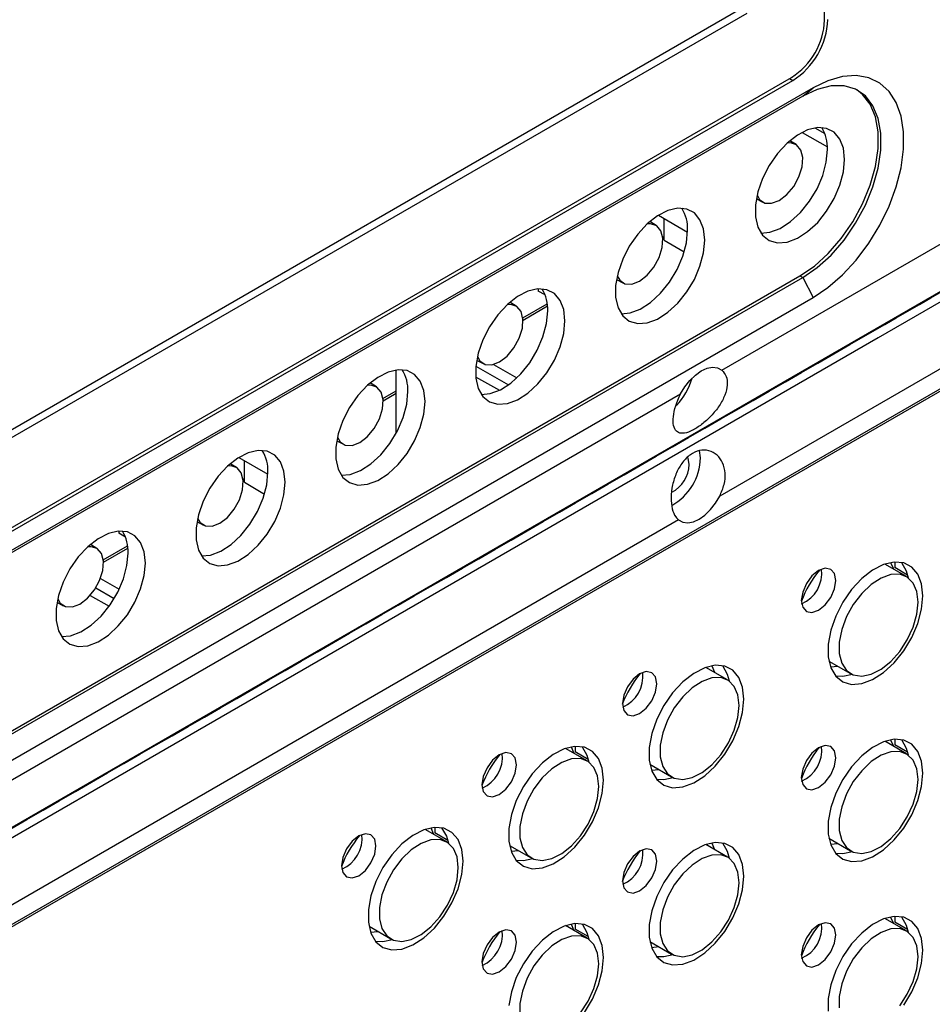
# Model space of a CAD drawing. Header units: millimetres. Extents: x 7143 to 9546, y -1575 to -869.
# Tile 80 of 94: x 8966 to 9060, y -1238 to -1137. Entities that reach past the tile are written whole.
import ezdxf

# ---------------------------------------------------------------- set-up
doc = ezdxf.new("R2010")
doc.units = ezdxf.units.MM
doc.header["$LTSCALE"] = 3

msp = doc.modelspace()

# ---------------------------------------------------------------- linework, layer by layer
at = {"linetype": 'Continuous', "lineweight": 30}
for p, q in [((9048.79, -1137.28), (9048.79, -1025.82)), ((9038.23, -1173.24), (9170.47, -1096.9)), ((9170.25, -1109.85), (9038.02, -1186.18)), ((9167.63, -1113.4), (8904.18, -1265.49)), ((9165.3, -1114.98), (8904.38, -1265.61)), ((9040.8, -1136.58), (8924.83, -1203.53)), ((9040.09, -1136.18), (8925.54, -1202.31)), ((8920.24, -1215.41), (9045.39, -1143.16)), ((9047.6, -1144.24), (8918.28, -1218.89)), ((8920.36, -1215.73), (9045.52, -1143.48)), ((9045.18, -1143.28), (9045.52, -1143.48)), ((9046.54, -1145.08), (9047.6, -1144.24)), ((9046.54, -1145.08), (8917.22, -1219.74)), ((9046.48, -1148.81), (9049.08, -1150.31)), ((9047.8, -1148.35), (9048.82, -1148.93)), ((9045.86, -1150.07), (9045.21, -1149.68)), ((9041.78, -1155.61), (9042.45, -1155.98)), ((9031.73, -1157.32), (9034.71, -1159.05)), ((9031.49, -1158.37), (9030.84, -1157.97)), ((9032.3, -1159.87), (9032.3, -1157.65)), ((9032.16, -1159.57), (9032.3, -1159.48)), ((9032.18, -1159.8), (9032.3, -1159.73)), ((9032.3, -1159.87), (9034.36, -1161.1)), ((8916.94, -1238.21), (9046.26, -1163.56)), ((8917.22, -1238.37), (9046.54, -1163.72)), ((9027.41, -1163.91), (9028.08, -1164.27)), ((9046.26, -1163.56), (9046.54, -1163.72)), ((9046.54, -1163.72), (9047.6, -1165.79)), ((9019.37, -1164.9), (9019.37, -1165.11)), ((9020.08, -1165.51), (9019.37, -1165.11)), ((8918.28, -1240.45), (9047.6, -1165.79)), ((9017.12, -1166.66), (9016.47, -1166.27)), ((9017.79, -1167.86), (9020.3, -1166.41)), ((9017.81, -1168.1), (9020.32, -1166.64)), ((9013.04, -1172.2), (9013.71, -1172.57)), ((9004.78, -1179.71), (9004.78, -1173.22)), ((9012.96, -1172.82), (9016.31, -1174.76)), ((9014.78, -1172.65), (9017.17, -1174.03)), ((9002.76, -1174.96), (9002.1, -1174.56)), ((9012.94, -1173.93), (9015.38, -1175.31)), ((9003.42, -1176.16), (9004.78, -1175.37)), ((9003.44, -1176.39), (9004.78, -1175.61)), ((8901.77, -1252.02), (9034, -1175.69)), ((8998.68, -1180.5), (8999.35, -1180.86)), ((9036.05, -1182.26), (9035.95, -1181.49)), ((8988.62, -1182.21), (8991.61, -1183.93)), ((8989.19, -1184.75), (8989.19, -1182.54)), ((8988.39, -1183.25), (8987.73, -1182.86)), ((8989.05, -1184.45), (8989.19, -1184.37)), ((8989.07, -1184.68), (8989.19, -1184.61)), ((8989.19, -1184.75), (8991.26, -1185.99)), ((9033.79, -1188.63), (8901.55, -1264.96)), ((8976.27, -1189.79), (8976.27, -1189.99)), ((8984.31, -1188.79), (8984.98, -1189.16)), ((8976.97, -1190.4), (8976.27, -1189.99)), ((8974.02, -1191.55), (8973.37, -1191.15)), ((8974.68, -1192.74), (8977.19, -1191.3)), ((8974.7, -1192.98), (8977.22, -1191.53)), ((9057.21, -1194.46), (9054.97, -1193.17)), ((9055.99, -1192.96), (9055.99, -1193.53)), ((9057.32, -1194.3), (9055.99, -1193.53)), ((8974.39, -1194.65), (8976.32, -1195.76)), ((8973.92, -1195.6), (8975.82, -1196.7)), ((8973.34, -1196.39), (8975.3, -1197.5)), ((8969.94, -1197.09), (8970.61, -1197.45)), ((9038.82, -1205.07), (9036.59, -1203.78)), ((9049.22, -1203.13), (9051.46, -1204.42)), ((9049.39, -1203.74), (9050.14, -1203.66)), ((9023.18, -1211.9), (9023.18, -1212.47)), ((9057.21, -1212.66), (9054.97, -1211.38)), ((9055.99, -1211.16), (9055.99, -1211.74)), ((9057.32, -1212.51), (9055.99, -1211.74)), ((9024.4, -1213.4), (9022.16, -1212.11)), ((9024.51, -1213.24), (9023.18, -1212.47)), ((9030.84, -1213.74), (9033.07, -1215.03)), ((9031, -1214.35), (9031.76, -1214.27)), ((9009.97, -1221.72), (9007.74, -1220.44)), ((9008.75, -1220.22), (9008.75, -1220.8)), ((9010.08, -1221.57), (9008.75, -1220.8)), ((9016.41, -1222.07), (9018.65, -1223.36)), ((9038.82, -1223.28), (9036.59, -1221.99)), ((9049.22, -1221.34), (9051.46, -1222.62)), ((9049.39, -1221.94), (9050.14, -1221.87)), ((9016.58, -1222.68), (9017.33, -1222.6)), ((9023.18, -1230.11), (9023.18, -1230.68)), ((9057.21, -1230.87), (9054.97, -1229.58)), ((9055.99, -1229.37), (9055.99, -1229.95)), ((9057.32, -1230.72), (9055.99, -1229.95)), ((9001.99, -1230.39), (9004.22, -1231.68)), ((9002.15, -1231), (9002.91, -1230.93)), ((9024.4, -1231.61), (9022.16, -1230.32)), ((9024.51, -1231.45), (9023.18, -1230.68)), ((9030.84, -1231.95), (9033.07, -1233.24)), ((9031, -1232.56), (9031.76, -1232.48))]:
    msp.add_line(p, q, dxfattribs=at)
at = {"linetype": 'Continuous', "lineweight": 30, "flags": 128}
for points in [[(8895.89, -1260.25), (8895.89, -1260.25), (8897.3, -1259.44), (8902.96, -1256.17), (8925.59, -1243.11), (9016.1, -1190.87), (9174.67, -1099.32), (9174.67, -1099.32)], [(9174.49, -1100.53), (9174.49, -1100.53), (9173.08, -1101.35), (9167.42, -1104.61), (9144.8, -1117.68), (9054.29, -1169.93), (8895.6, -1261.54), (8895.6, -1261.54)], [(9047.6, -1165.79), (9049.14, -1164.76), (9050.63, -1163.46), (9052.04, -1161.93), (9053.33, -1160.21), (9054.47, -1158.35), (9055.41, -1156.4), (9056.15, -1154.41), (9056.65, -1152.44), (9056.9, -1150.53), (9056.9, -1148.75), (9056.65, -1147.15), (9056.15, -1145.75), (9055.41, -1144.61), (9054.47, -1143.75), (9053.33, -1143.2), (9052.04, -1142.97), (9050.63, -1143.07), (9049.14, -1143.5), (9047.6, -1144.24)], [(9046.54, -1163.72), (9048.02, -1162.71), (9049.45, -1161.41), (9050.79, -1159.87), (9051.98, -1158.15), (9052.98, -1156.3), (9053.76, -1154.39), (9054.3, -1152.47), (9054.57, -1150.62), (9054.57, -1148.9), (9054.3, -1147.37), (9053.76, -1146.08), (9052.98, -1145.07), (9051.98, -1144.38), (9050.79, -1144.03), (9049.45, -1144.03), (9048.02, -1144.39), (9046.54, -1145.08)], [(9046.26, -1163.56), (9047.74, -1162.54), (9049.17, -1161.25), (9050.5, -1159.71), (9051.69, -1157.99), (9052.7, -1156.14), (9053.48, -1154.22), (9054.02, -1152.31), (9054.29, -1150.46), (9054.29, -1148.74), (9054.02, -1147.21), (9053.48, -1145.92), (9052.7, -1144.91), (9052.1, -1144.44)], [(9050.85, -1151.59), (9050.73, -1150.43), (9050.36, -1149.49), (9049.78, -1148.79), (9049, -1148.4), (9048.08, -1148.31), (9047.05, -1148.55), (9045.99, -1149.09), (9044.94, -1149.92), (9043.96, -1150.97), (9043.1, -1152.2), (9042.42, -1153.54), (9041.94, -1154.92), (9041.69, -1156.26), (9041.69, -1157.49), (9041.94, -1158.55), (9042.42, -1159.37), (9043.1, -1159.92), (9043.96, -1160.16), (9044.94, -1160.08), (9045.99, -1159.69), (9047.05, -1159.01), (9048.08, -1158.06), (9049, -1156.91), (9049.78, -1155.62), (9050.36, -1154.25), (9050.73, -1152.88), (9050.85, -1151.59)], [(9044.13, -1155.8), (9044.92, -1155.2), (9045.62, -1154.36), (9046.15, -1153.37), (9046.47, -1152.35), (9046.54, -1151.4), (9046.34, -1150.62), (9045.91, -1150.1), (9045.28, -1149.9), (9044.93, -1149.93)], [(9042.24, -1159.15), (9043.17, -1159.06), (9044.22, -1158.67), (9045.29, -1157.98), (9046.31, -1157.04), (9047.23, -1155.89), (9048.01, -1154.6), (9048.6, -1153.23), (9048.96, -1151.86), (9049.08, -1150.57)], [(9041.86, -1155.24), (9042.12, -1155.7), (9042.65, -1156.07), (9043.35, -1156.1), (9044.13, -1155.8)], [(9036.48, -1159.88), (9036.36, -1158.73), (9035.99, -1157.78), (9035.41, -1157.09), (9034.63, -1156.69), (9033.71, -1156.61), (9032.69, -1156.85), (9031.62, -1157.39), (9030.57, -1158.21), (9029.59, -1159.26), (9028.73, -1160.49), (9028.05, -1161.83), (9027.57, -1163.21), (9027.32, -1164.55), (9027.32, -1165.79), (9027.57, -1166.84), (9028.05, -1167.67), (9028.73, -1168.21), (9029.59, -1168.46), (9030.57, -1168.38), (9031.62, -1167.99), (9032.69, -1167.3), (9033.71, -1166.36), (9034.63, -1165.21), (9035.41, -1163.91), (9035.99, -1162.54), (9036.36, -1161.18), (9036.48, -1159.88)], [(9029.77, -1164.09), (9030.55, -1163.49), (9031.25, -1162.65), (9031.79, -1161.67), (9032.1, -1160.64), (9032.17, -1159.69), (9031.97, -1158.91), (9031.54, -1158.4), (9030.91, -1158.2), (9030.56, -1158.22)], [(9027.88, -1167.44), (9028.8, -1167.36), (9029.85, -1166.97), (9030.92, -1166.28), (9031.94, -1165.34), (9032.86, -1164.19), (9033.64, -1162.89), (9034.23, -1161.52), (9034.59, -1160.16), (9034.72, -1158.86)], [(9027.49, -1163.54), (9027.75, -1164), (9028.28, -1164.36), (9028.98, -1164.4), (9029.77, -1164.09)], [(9022.12, -1168.17), (9021.99, -1167.02), (9021.63, -1166.08), (9021.04, -1165.38), (9020.26, -1164.99), (9019.34, -1164.9), (9018.32, -1165.14), (9017.25, -1165.68), (9016.2, -1166.5), (9015.22, -1167.56), (9014.36, -1168.79), (9013.68, -1170.13), (9013.2, -1171.51), (9012.95, -1172.85), (9012.95, -1174.08), (9013.2, -1175.14), (9013.68, -1175.96), (9014.36, -1176.51), (9015.22, -1176.75), (9016.2, -1176.67), (9017.25, -1176.28), (9018.32, -1175.59), (9019.34, -1174.65), (9020.26, -1173.5), (9021.04, -1172.21), (9021.63, -1170.84), (9021.99, -1169.47), (9022.12, -1168.17)], [(9015.4, -1172.39), (9016.18, -1171.79), (9016.88, -1170.95), (9017.42, -1169.96), (9017.74, -1168.94), (9017.8, -1167.99), (9017.61, -1167.21), (9017.17, -1166.69), (9016.55, -1166.49), (9016.19, -1166.52)], [(9013.51, -1175.74), (9014.43, -1175.65), (9015.48, -1175.26), (9016.55, -1174.57), (9017.57, -1173.63), (9018.5, -1172.48), (9019.27, -1171.19), (9019.86, -1169.82), (9020.22, -1168.45), (9020.35, -1167.15)], [(9013.12, -1171.83), (9013.38, -1172.29), (9013.92, -1172.66), (9014.61, -1172.69), (9015.4, -1172.39)], [(9007.75, -1176.47), (9007.62, -1175.32), (9007.26, -1174.37), (9006.67, -1173.68), (9005.9, -1173.28), (9004.97, -1173.2), (9003.95, -1173.44), (9002.88, -1173.98), (9001.83, -1174.8), (9000.85, -1175.85), (9000, -1177.08), (8999.31, -1178.42), (8998.83, -1179.8), (8998.59, -1181.14), (8998.59, -1182.37), (8998.83, -1183.43), (8999.31, -1184.26), (9000, -1184.8), (9000.85, -1185.05), (9001.83, -1184.97), (9002.88, -1184.58), (9003.95, -1183.89), (9004.97, -1182.95), (9005.9, -1181.8), (9006.67, -1180.5), (9007.26, -1179.13), (9007.62, -1177.77), (9007.75, -1176.47)], [(9034, -1175.69), (9034.43, -1174.95), (9034.95, -1174.29), (9035.52, -1173.74), (9036.12, -1173.32), (9036.71, -1173.05), (9037.28, -1172.95), (9037.8, -1173.01), (9038.23, -1173.24)], [(8999.14, -1184.03), (9000.06, -1183.95), (9001.12, -1183.56), (9002.18, -1182.87), (9003.2, -1181.93), (9004.13, -1180.78), (9004.9, -1179.48), (9005.49, -1178.11), (9005.86, -1176.74), (9005.98, -1175.45)], [(9001.03, -1180.68), (9001.81, -1180.08), (9002.51, -1179.24), (9003.05, -1178.26), (9003.37, -1177.23), (9003.43, -1176.28), (9003.24, -1175.5), (9002.8, -1174.99), (9002.18, -1174.79), (9001.82, -1174.81)], [(8998.75, -1180.13), (8999.01, -1180.59), (8999.55, -1180.95), (9000.25, -1180.98), (9001.03, -1180.68)], [(8993.38, -1184.76), (8993.25, -1183.61), (8992.89, -1182.66), (8992.3, -1181.97), (8991.53, -1181.58), (8990.6, -1181.49), (8989.58, -1181.73), (8988.51, -1182.27), (8987.46, -1183.09), (8986.48, -1184.15), (8985.63, -1185.38), (8984.94, -1186.72), (8984.46, -1188.1), (8984.22, -1189.44), (8984.22, -1190.67), (8984.46, -1191.73), (8984.94, -1192.55), (8985.63, -1193.1), (8986.48, -1193.34), (8987.46, -1193.26), (8988.51, -1192.87), (8989.58, -1192.18), (8990.6, -1191.24), (8991.53, -1190.09), (8992.3, -1188.8), (8992.89, -1187.43), (8993.25, -1186.06), (8993.38, -1184.76)], [(9034.88, -1182.94), (9034.76, -1182.3), (9034.72, -1182.22)], [(8986.66, -1188.98), (8987.44, -1188.38), (8988.14, -1187.54), (8988.68, -1186.55), (8989, -1185.53), (8989.06, -1184.58), (8988.87, -1183.8), (8988.44, -1183.28), (8987.81, -1183.08), (8987.45, -1183.11)], [(8984.77, -1192.32), (8985.7, -1192.24), (8986.75, -1191.85), (8987.81, -1191.16), (8988.83, -1190.22), (8989.76, -1189.07), (8990.54, -1187.78), (8991.12, -1186.41), (8991.49, -1185.04), (8991.61, -1183.74)], [(9033.79, -1188.63), (9034.22, -1188.86), (9034.74, -1188.92), (9035.31, -1188.82), (9035.9, -1188.55), (9036.5, -1188.13), (9037.07, -1187.57), (9037.59, -1186.92), (9038.02, -1186.18)], [(8984.38, -1188.42), (8984.64, -1188.88), (8985.18, -1189.25), (8985.88, -1189.28), (8986.66, -1188.98)], [(8979.01, -1193.06), (8978.89, -1191.91), (8978.52, -1190.96), (8977.93, -1190.27), (8977.16, -1189.87), (8976.23, -1189.79), (8975.21, -1190.02), (8974.15, -1190.57), (8973.1, -1191.39), (8972.12, -1192.44), (8971.26, -1193.67), (8970.57, -1195.01), (8970.09, -1196.39), (8969.85, -1197.73), (8969.85, -1198.96), (8970.09, -1200.02), (8970.57, -1200.85), (8971.26, -1201.39), (8972.12, -1201.64), (8973.1, -1201.56), (8974.15, -1201.17), (8975.21, -1200.48), (8976.23, -1199.53), (8977.16, -1198.39), (8977.93, -1197.09), (8978.52, -1195.72), (8978.89, -1194.35), (8979.01, -1193.06)], [(8972.29, -1197.27), (8973.08, -1196.67), (8973.77, -1195.83), (8974.31, -1194.85), (8974.63, -1193.82), (8974.7, -1192.87), (8974.5, -1192.09), (8974.07, -1191.58), (8973.44, -1191.38), (8973.08, -1191.4)], [(8970.4, -1200.62), (8971.33, -1200.54), (8972.38, -1200.14), (8973.44, -1199.46), (8974.47, -1198.51), (8975.39, -1197.36), (8976.17, -1196.07), (8976.75, -1194.7), (8977.12, -1193.33), (8977.24, -1192.04)], [(9049.94, -1194.86), (9049.8, -1194.15), (9049.42, -1193.71), (9048.84, -1193.6), (9048.17, -1193.84), (9047.49, -1194.38), (9046.92, -1195.16), (9046.54, -1196.04), (9046.4, -1196.9), (9046.54, -1197.6), (9046.92, -1198.04), (9047.49, -1198.15), (9048.17, -1197.92), (9048.84, -1197.37), (9049.42, -1196.6), (9049.8, -1195.72), (9049.94, -1194.86)], [(9058.88, -1196.43), (9058.75, -1195.21), (9058.37, -1194.2), (9057.74, -1193.47), (9056.92, -1193.05), (9055.94, -1192.96), (9054.85, -1193.21), (9053.72, -1193.79), (9052.61, -1194.66), (9051.57, -1195.78), (9050.66, -1197.08), (9049.93, -1198.51), (9049.42, -1199.97), (9049.16, -1201.39), (9049.16, -1202.7), (9049.42, -1203.82), (9049.93, -1204.7), (9050.66, -1205.28), (9051.57, -1205.54), (9052.61, -1205.45), (9053.72, -1205.04), (9054.85, -1204.31), (9055.94, -1203.31), (9056.92, -1202.09), (9057.74, -1200.71), (9058.37, -1199.26), (9058.75, -1197.81), (9058.88, -1196.43)], [(9055.89, -1193.7), (9055.61, -1193.05), (9055.58, -1193.01)], [(9056.68, -1192.99), (9057.18, -1193.86), (9057.38, -1194.57)], [(9058.4, -1197.09), (9058.27, -1195.99), (9057.89, -1195.12), (9057.29, -1194.51), (9056.51, -1194.21), (9055.59, -1194.25), (9054.59, -1194.6), (9053.57, -1195.26), (9052.6, -1196.19), (9051.74, -1197.31), (9051.04, -1198.57), (9050.55, -1199.89), (9050.3, -1201.18), (9050.3, -1202.35), (9050.55, -1203.35), (9051.04, -1204.09), (9051.74, -1204.55), (9052.6, -1204.68), (9053.57, -1204.49), (9054.59, -1203.97), (9055.59, -1203.18), (9056.51, -1202.14), (9057.29, -1200.94), (9057.89, -1199.64), (9058.27, -1198.33), (9058.4, -1197.09)], [(8970.01, -1196.72), (8970.27, -1197.18), (8970.81, -1197.54), (8971.51, -1197.57), (8972.29, -1197.27)], [(9040.5, -1207.04), (9040.37, -1205.82), (9039.98, -1204.82), (9039.36, -1204.08), (9038.53, -1203.66), (9037.55, -1203.57), (9036.47, -1203.82), (9035.34, -1204.4), (9034.22, -1205.27), (9033.18, -1206.39), (9032.27, -1207.7), (9031.54, -1209.12), (9031.04, -1210.58), (9030.77, -1212), (9030.77, -1213.31), (9031.04, -1214.43), (9031.54, -1215.31), (9032.27, -1215.89), (9033.18, -1216.15), (9034.22, -1216.07), (9035.34, -1215.65), (9036.47, -1214.92), (9037.55, -1213.92), (9038.53, -1212.7), (9039.36, -1211.33), (9039.98, -1209.87), (9040.37, -1208.42), (9040.5, -1207.04)], [(9037.51, -1204.31), (9037.23, -1203.66), (9037.2, -1203.62)], [(9038.29, -1203.6), (9038.79, -1204.47), (9038.99, -1205.18)], [(9031.55, -1205.47), (9031.42, -1204.77), (9031.03, -1204.33), (9030.46, -1204.21), (9029.78, -1204.45), (9029.11, -1204.99), (9028.53, -1205.77), (9028.15, -1206.65), (9028.02, -1207.51), (9028.15, -1208.21), (9028.53, -1208.66), (9029.11, -1208.77), (9029.78, -1208.53), (9030.46, -1207.99), (9031.03, -1207.21), (9031.42, -1206.33), (9031.55, -1205.47)], [(9040.01, -1207.7), (9039.88, -1206.61), (9039.51, -1205.73), (9038.91, -1205.12), (9038.12, -1204.83), (9037.2, -1204.86), (9036.2, -1205.22), (9035.18, -1205.88), (9034.22, -1206.8), (9033.35, -1207.93), (9032.66, -1209.19), (9032.17, -1210.5), (9031.91, -1211.79), (9031.91, -1212.97), (9032.17, -1213.96), (9032.66, -1214.71), (9033.35, -1215.16), (9034.22, -1215.3), (9035.18, -1215.1), (9036.2, -1214.59), (9037.2, -1213.79), (9038.12, -1212.76), (9038.91, -1211.55), (9039.51, -1210.25), (9039.88, -1208.94), (9040.01, -1207.7)], [(9051.64, -1204.51), (9050.66, -1204.72), (9049.92, -1204.69)], [(9026.07, -1215.37), (9025.94, -1214.15), (9025.56, -1213.14), (9024.93, -1212.41), (9024.11, -1211.99), (9023.13, -1211.9), (9022.04, -1212.15), (9020.91, -1212.73), (9019.8, -1213.6), (9018.76, -1214.72), (9017.85, -1216.02), (9017.12, -1217.45), (9016.61, -1218.91), (9016.35, -1220.33), (9016.35, -1221.64), (9016.61, -1222.76), (9017.12, -1223.64), (9017.85, -1224.22), (9018.76, -1224.48), (9019.8, -1224.39), (9020.91, -1223.98), (9022.04, -1223.25), (9023.13, -1222.25), (9024.11, -1221.03), (9024.93, -1219.65), (9025.56, -1218.2), (9025.94, -1216.75), (9026.07, -1215.37)], [(9023.08, -1212.64), (9022.8, -1211.99), (9022.77, -1211.95)], [(9023.87, -1211.93), (9024.37, -1212.8), (9024.57, -1213.51)], [(9049.94, -1213.07), (9049.8, -1212.36), (9049.42, -1211.92), (9048.84, -1211.81), (9048.17, -1212.04), (9047.49, -1212.59), (9046.92, -1213.36), (9046.54, -1214.25), (9046.4, -1215.11), (9046.54, -1215.81), (9046.92, -1216.25), (9047.49, -1216.36), (9048.17, -1216.13), (9048.84, -1215.58), (9049.42, -1214.81), (9049.8, -1213.92), (9049.94, -1213.07)], [(9058.88, -1214.64), (9058.75, -1213.42), (9058.37, -1212.41), (9057.74, -1211.68), (9056.92, -1211.26), (9055.94, -1211.17), (9054.85, -1211.42), (9053.72, -1212), (9052.61, -1212.87), (9051.57, -1213.99), (9050.66, -1215.29), (9049.93, -1216.71), (9049.42, -1218.18), (9049.16, -1219.6), (9049.16, -1220.91), (9049.42, -1222.03), (9049.93, -1222.91), (9050.66, -1223.49), (9051.57, -1223.74), (9052.61, -1223.66), (9053.72, -1223.25), (9054.85, -1222.52), (9055.94, -1221.51), (9056.92, -1220.29), (9057.74, -1218.92), (9058.37, -1217.47), (9058.75, -1216.02), (9058.88, -1214.64)], [(9055.89, -1211.91), (9055.61, -1211.26), (9055.58, -1211.21)], [(9056.68, -1211.2), (9057.18, -1212.07), (9057.38, -1212.78)], [(9017.13, -1213.8), (9016.99, -1213.09), (9016.61, -1212.65), (9016.04, -1212.54), (9015.36, -1212.78), (9014.68, -1213.32), (9014.11, -1214.1), (9013.73, -1214.98), (9013.59, -1215.84), (9013.73, -1216.54), (9014.11, -1216.98), (9014.68, -1217.09), (9015.36, -1216.86), (9016.04, -1216.31), (9016.61, -1215.54), (9016.99, -1214.66), (9017.13, -1213.8)], [(9058.4, -1215.3), (9058.27, -1214.2), (9057.89, -1213.33), (9057.29, -1212.72), (9056.51, -1212.42), (9055.59, -1212.45), (9054.59, -1212.81), (9053.57, -1213.47), (9052.6, -1214.4), (9051.74, -1215.52), (9051.04, -1216.78), (9050.55, -1218.1), (9050.3, -1219.38), (9050.3, -1220.56), (9050.55, -1221.56), (9051.04, -1222.3), (9051.74, -1222.76), (9052.6, -1222.89), (9053.57, -1222.7), (9054.59, -1222.18), (9055.59, -1221.38), (9056.51, -1220.35), (9057.29, -1219.15), (9057.89, -1217.85), (9058.27, -1216.54), (9058.4, -1215.3)], [(9025.59, -1216.03), (9025.46, -1214.94), (9025.08, -1214.06), (9024.49, -1213.45), (9023.7, -1213.15), (9022.78, -1213.19), (9021.78, -1213.54), (9020.76, -1214.2), (9019.79, -1215.13), (9018.93, -1216.25), (9018.23, -1217.52), (9017.74, -1218.83), (9017.49, -1220.12), (9017.49, -1221.29), (9017.74, -1222.29), (9018.23, -1223.03), (9018.93, -1223.49), (9019.79, -1223.62), (9020.76, -1223.43), (9021.78, -1222.91), (9022.78, -1222.12), (9023.7, -1221.08), (9024.49, -1219.88), (9025.08, -1218.58), (9025.46, -1217.27), (9025.59, -1216.03)], [(9033.25, -1215.12), (9032.27, -1215.33), (9031.54, -1215.3)], [(9002.7, -1222.12), (9002.57, -1221.42), (9002.18, -1220.98), (9001.61, -1220.87), (9000.93, -1221.1), (9000.26, -1221.65), (8999.68, -1222.42), (8999.3, -1223.31), (8999.17, -1224.17), (8999.3, -1224.87), (8999.68, -1225.31), (9000.26, -1225.42), (9000.93, -1225.19), (9001.61, -1224.64), (9002.18, -1223.87), (9002.57, -1222.98), (9002.7, -1222.12)], [(9011.65, -1223.7), (9011.52, -1222.48), (9011.13, -1221.47), (9010.51, -1220.74), (9009.68, -1220.31), (9008.7, -1220.23), (9007.62, -1220.48), (9006.49, -1221.06), (9005.37, -1221.93), (9004.33, -1223.04), (9003.42, -1224.35), (9002.69, -1225.77), (9002.19, -1227.24), (9001.92, -1228.66), (9001.92, -1229.97), (9002.19, -1231.09), (9002.69, -1231.97), (9003.42, -1232.55), (9004.33, -1232.8), (9005.37, -1232.72), (9006.49, -1232.3), (9007.62, -1231.58), (9008.7, -1230.57), (9009.68, -1229.35), (9010.51, -1227.98), (9011.13, -1226.53), (9011.52, -1225.07), (9011.65, -1223.7)], [(9008.66, -1220.97), (9008.38, -1220.32), (9008.35, -1220.27)], [(9009.44, -1220.26), (9009.94, -1221.13), (9010.14, -1221.83)], [(9011.16, -1224.36), (9011.03, -1223.26), (9010.66, -1222.38), (9010.06, -1221.78), (9009.27, -1221.48), (9008.35, -1221.51), (9007.35, -1221.87), (9006.33, -1222.53), (9005.37, -1223.45), (9004.5, -1224.58), (9003.81, -1225.84), (9003.32, -1227.16), (9003.06, -1228.44), (9003.06, -1229.62), (9003.32, -1230.61), (9003.81, -1231.36), (9004.5, -1231.82), (9005.37, -1231.95), (9006.33, -1231.76), (9007.35, -1231.24), (9008.35, -1230.44), (9009.27, -1229.41), (9010.06, -1228.21), (9010.66, -1226.91), (9011.03, -1225.6), (9011.16, -1224.36)], [(9040.5, -1225.25), (9040.37, -1224.03), (9039.98, -1223.02), (9039.36, -1222.29), (9038.53, -1221.87), (9037.55, -1221.78), (9036.47, -1222.03), (9035.34, -1222.61), (9034.22, -1223.48), (9033.18, -1224.6), (9032.27, -1225.9), (9031.54, -1227.33), (9031.04, -1228.79), (9030.77, -1230.21), (9030.77, -1231.52), (9031.04, -1232.64), (9031.54, -1233.52), (9032.27, -1234.1), (9033.18, -1234.36), (9034.22, -1234.28), (9035.34, -1233.86), (9036.47, -1233.13), (9037.55, -1232.13), (9038.53, -1230.91), (9039.36, -1229.53), (9039.98, -1228.08), (9040.37, -1226.63), (9040.5, -1225.25)], [(9037.51, -1222.52), (9037.23, -1221.87), (9037.2, -1221.83)], [(9038.29, -1221.81), (9038.79, -1222.68), (9038.99, -1223.39)], [(9031.55, -1223.68), (9031.42, -1222.98), (9031.03, -1222.53), (9030.46, -1222.42), (9029.78, -1222.66), (9029.11, -1223.2), (9028.53, -1223.98), (9028.15, -1224.86), (9028.02, -1225.72), (9028.15, -1226.42), (9028.53, -1226.86), (9029.11, -1226.98), (9029.78, -1226.74), (9030.46, -1226.19), (9031.03, -1225.42), (9031.42, -1224.54), (9031.55, -1223.68)], [(9040.01, -1225.91), (9039.88, -1224.82), (9039.51, -1223.94), (9038.91, -1223.33), (9038.12, -1223.04), (9037.2, -1223.07), (9036.2, -1223.42), (9035.18, -1224.09), (9034.22, -1225.01), (9033.35, -1226.14), (9032.66, -1227.4), (9032.17, -1228.71), (9031.91, -1230), (9031.91, -1231.17), (9032.17, -1232.17), (9032.66, -1232.92), (9033.35, -1233.37), (9034.22, -1233.51), (9035.18, -1233.31), (9036.2, -1232.8), (9037.2, -1232), (9038.12, -1230.96), (9038.91, -1229.76), (9039.51, -1228.46), (9039.88, -1227.15), (9040.01, -1225.91)], [(9051.64, -1222.72), (9050.66, -1222.93), (9049.92, -1222.9)], [(9018.83, -1223.45), (9017.85, -1223.66), (9017.11, -1223.63)], [(9026.07, -1233.58), (9025.94, -1232.36), (9025.56, -1231.35), (9024.93, -1230.62), (9024.11, -1230.2), (9023.13, -1230.11), (9022.04, -1230.36), (9020.91, -1230.94), (9019.8, -1231.81), (9018.76, -1232.93), (9017.85, -1234.23), (9017.12, -1235.65), (9016.61, -1237.12), (9016.35, -1238.54)], [(9023.08, -1230.85), (9022.8, -1230.2), (9022.77, -1230.16)], [(9023.87, -1230.14), (9024.37, -1231.01), (9024.57, -1231.72)], [(9049.94, -1231.27), (9049.8, -1230.57), (9049.42, -1230.13), (9048.84, -1230.02), (9048.17, -1230.25), (9047.49, -1230.8), (9046.92, -1231.57), (9046.54, -1232.46), (9046.4, -1233.32), (9046.54, -1234.02), (9046.92, -1234.46), (9047.49, -1234.57), (9048.17, -1234.34), (9048.84, -1233.79), (9049.42, -1233.02), (9049.8, -1232.13), (9049.94, -1231.27)], [(9058.88, -1232.85), (9058.75, -1231.63), (9058.37, -1230.62), (9057.74, -1229.89), (9056.92, -1229.46), (9055.94, -1229.38), (9054.85, -1229.63), (9053.72, -1230.2), (9052.61, -1231.08), (9051.57, -1232.19), (9050.66, -1233.5), (9049.93, -1234.92), (9049.42, -1236.39), (9049.16, -1237.81), (9049.16, -1239.12)], [(9055.89, -1230.12), (9055.61, -1229.47), (9055.58, -1229.42)], [(9056.68, -1229.41), (9057.18, -1230.28), (9057.38, -1230.98)], [(9017.13, -1232.01), (9016.99, -1231.3), (9016.61, -1230.86), (9016.04, -1230.75), (9015.36, -1230.99), (9014.68, -1231.53), (9014.11, -1232.3), (9013.73, -1233.19), (9013.59, -1234.05), (9013.73, -1234.75), (9014.11, -1235.19), (9014.68, -1235.3), (9015.36, -1235.07), (9016.04, -1234.52), (9016.61, -1233.75), (9016.99, -1232.86), (9017.13, -1232.01)], [(9058.4, -1233.51), (9058.27, -1232.41), (9057.89, -1231.53), (9057.29, -1230.93), (9056.51, -1230.63), (9055.59, -1230.66), (9054.59, -1231.02), (9053.57, -1231.68), (9052.6, -1232.6), (9051.74, -1233.73), (9051.04, -1234.99), (9050.55, -1236.31), (9050.3, -1237.59), (9050.3, -1238.77)], [(9004.4, -1231.78), (9003.42, -1231.99), (9002.69, -1231.96)], [(9025.59, -1234.24), (9025.46, -1233.14), (9025.08, -1232.27), (9024.49, -1231.66), (9023.7, -1231.36), (9022.78, -1231.39), (9021.78, -1231.75), (9020.76, -1232.41), (9019.79, -1233.34), (9018.93, -1234.46), (9018.23, -1235.72), (9017.74, -1237.04), (9017.49, -1238.33), (9017.49, -1239.5)], [(9056.92, -1238.5), (9057.74, -1237.13), (9058.37, -1235.68), (9058.75, -1234.22), (9058.88, -1232.85)], [(9023.7, -1239.29), (9024.49, -1238.09), (9025.08, -1236.79), (9025.46, -1235.48), (9025.59, -1234.24)], [(9024.11, -1239.23), (9024.93, -1237.86), (9025.56, -1236.41), (9025.94, -1234.96), (9026.07, -1233.58)], [(9033.25, -1233.33), (9032.27, -1233.54), (9031.54, -1233.51)], [(9056.51, -1238.56), (9057.29, -1237.36), (9057.89, -1236.06), (9058.27, -1234.75), (9058.4, -1233.51)]]:
    msp.add_lwpolyline(points, dxfattribs=at)
at = {"linetype": 'Continuous', "lineweight": 30}
for centre, radius, start, end in [((9041.42, -1136.94), 7.38, 302.6053, 357.3945), ((9041.3, -1136.87), 7.84, 302.6054, 357.3946), ((9045.26, -1150.36), 3.83, 356.8737, 32.2323), ((9030.89, -1158.65), 3.83, 356.8737, 32.2323), ((9016.52, -1166.95), 3.83, 356.8751, 32.232), ((9002.15, -1175.24), 3.83, 356.8751, 32.232), ((9028.88, -1172.33), 6.53, 315.9397, 344.6283), ((8987.78, -1183.54), 3.83, 356.8788, 32.2283), ((9030.29, -1182.12), 5.75, 299.1315, 358.5494), ((9031.57, -1182.85), 3.31, 297.3003, 358.583), ((8973.41, -1191.83), 3.83, 356.8801, 32.227), ((9056.75, -1200.83), 11.03, 140.3585, 159.6333), ((9045.04, -1194.07), 3.47, 293.5822, 6.4235), ((9038.36, -1211.44), 11.04, 140.3611, 159.6307), ((9026.66, -1204.69), 3.47, 293.5823, 6.4227), ((9056.75, -1219.04), 11.03, 140.3585, 159.6333), ((9045.04, -1212.28), 3.47, 293.5821, 6.4235), ((9023.94, -1219.77), 11.04, 140.3603, 159.6311), ((9012.23, -1213.01), 3.47, 293.5822, 6.4231), ((9009.51, -1228.1), 11.04, 140.3603, 159.6311), ((8997.81, -1221.34), 3.47, 293.5824, 6.4229), ((9038.36, -1229.65), 11.04, 140.3611, 159.6308), ((9026.66, -1222.89), 3.47, 293.5823, 6.4228), ((9056.75, -1237.25), 11.03, 140.3585, 159.6333), ((9045.04, -1230.49), 3.47, 293.5821, 6.4236), ((9023.94, -1237.98), 11.04, 140.3603, 159.6311), ((9012.23, -1231.22), 3.47, 293.5822, 6.4231)]:
    msp.add_arc(centre, radius, start, end, dxfattribs=at)
for points, knots in [([(8945.3, -1231.85), (8980.66, -1211.44), (9041.34, -1176.4), (9114.77, -1134.04), (9154.24, -1111.21), (9169.67, -1102.33), (9172.78, -1100.51), (9174.55, -1099.53), (9175.01, -1099.13), (9175.08, -1099.06)], [0, 0, 0, 0, 0.461565, 0.792136, 0.957422, 0.978083, 0.992509, 0.998822, 1, 1, 1, 1]), ([(9038.23, -1173.24), (9038.4, -1173.43), (9038.74, -1173.82), (9038.84, -1174.75), (9038.59, -1175.81), (9038, -1176.92), (9037.15, -1177.97), (9036.16, -1178.86), (9035.2, -1179.47), (9034.38, -1179.77), (9033.75, -1179.72), (9033.35, -1179.31), (9033.19, -1178.55), (9033.31, -1177.51), (9033.61, -1176.5), (9033.9, -1175.89), (9034, -1175.69)], [0, 0, 0, 0, 0.073124, 0.146253, 0.219343, 0.293647, 0.369574, 0.445312, 0.518447, 0.589379, 0.660985, 0.735271, 0.811387, 0.88683, 0.960529, 1, 1, 1, 1]), ([(9038.02, -1186.18), (9038.19, -1185.79), (9038.53, -1184.99), (9038.63, -1183.79), (9038.37, -1182.73), (9037.78, -1181.91), (9036.93, -1181.45), (9035.95, -1181.43), (9034.99, -1181.87), (9034.17, -1182.68), (9033.54, -1183.77), (9033.13, -1185.04), (9032.98, -1186.35), (9033.1, -1187.51), (9033.4, -1188.26), (9033.69, -1188.53), (9033.79, -1188.63)], [0, 0, 0, 0, 0.073124, 0.146253, 0.219343, 0.293647, 0.369574, 0.445313, 0.518447, 0.589379, 0.660985, 0.735271, 0.811387, 0.88683, 0.960528, 1, 1, 1, 1])]:
    msp.add_open_spline(points, degree=3, knots=knots, dxfattribs=at)

doc.saveas('drawing.dxf')
